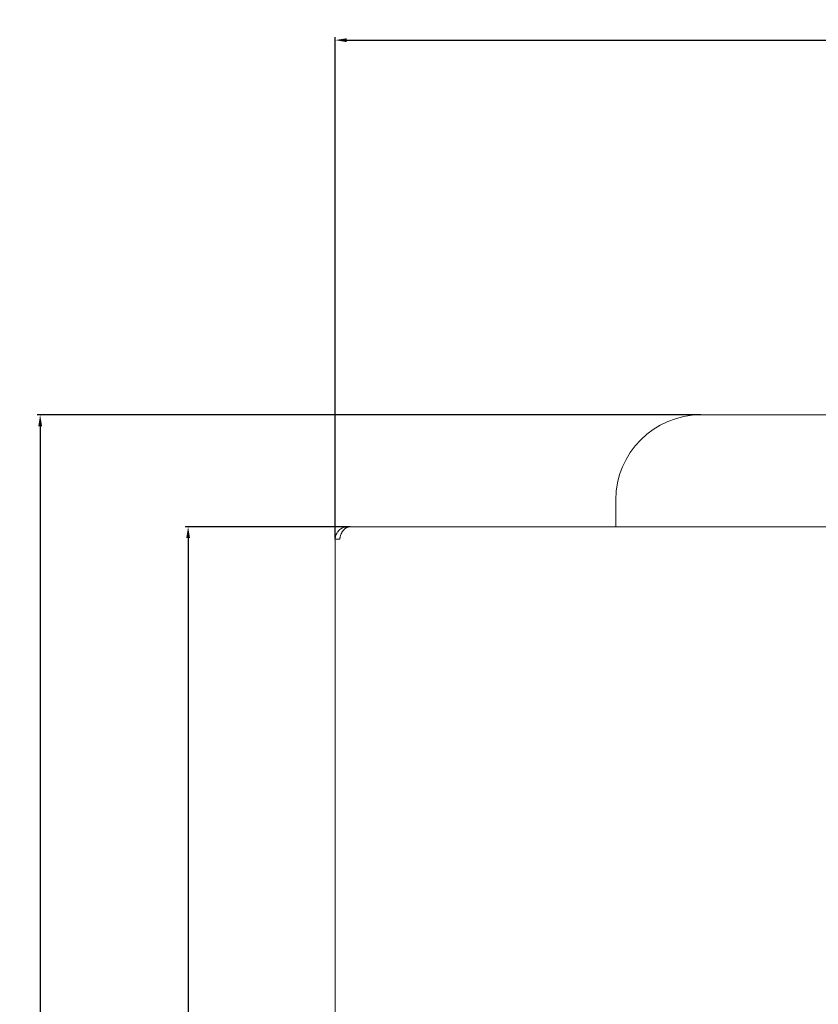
# Model space of a CAD drawing. Header units: millimetres. Extents: x 7284 to 21933, y -3393 to -31.
# Tile 5 of 60: x 8062 to 8203, y -587 to -413. Entities that reach past the tile are written whole.
import ezdxf

# ---------------------------------------------------------------- set-up
doc = ezdxf.new("R2010")
doc.units = ezdxf.units.MM
doc.header["$PDSIZE"] = -1
doc.layers.add('60', color=7, linetype='Continuous', true_color=0xffffff)
doc.layers.add('dim', color=84, linetype='Continuous', lineweight=9)
doc.dimstyles.new('ISO-25', dxfattribs={"dimtxt": 2.5, "dimasz": 2.5, "dimexe": 1.25, "dimexo": 0.625, "dimtad": 1, "dimtxsty": 'Standard', "dimcen": 2.5, "dimadec": 0, "dimazin": 0, "dimtfac": 1, "dimtmove": 0, "dimatfit": 3, "dimfxl": 1, "dimarcsym": 0})

# ---------------------------------------------------------------- blocks, each defined once
blk = doc.blocks.new('*D43')
at = {"layer": 'Defpoints', "color": 0, "transparency": 16777216}
for p in [(8120.27, -502.91), (8091.69, -974.91), (8119.84, -974.91)]:
    blk.add_point(p, dxfattribs=at)
at = {"layer": 'dim', "color": 0, "linetype": 'Continuous', "lineweight": -2, "transparency": 16777216}
for p, q in [((8120.27, -502.91), (8091.19, -502.91)), ((8091.69, -504.91), (8091.69, -972.91)), ((8119.84, -974.91), (8091.19, -974.91))]:
    blk.add_line(p, q, dxfattribs=at)
at = {"layer": 'dim', "color": 0, "transparency": 16777216}
for points in [[(8091.36, -504.91), (8092.02, -504.91), (8091.69, -502.91)], [(8091.36, -972.91), (8092.02, -972.91), (8091.69, -974.91)]]:
    blk.add_solid(points, dxfattribs=at)
at = {"layer": 'dim', "color": 0, "transparency": 16777216, "insert": (8089.94, -738.91), "char_height": 2.5, "attachment_point": 5, "rotation": 90}
blk.add_mtext('472', dxfattribs=at)
blk = doc.blocks.new('*D44')
at = {"layer": 'Defpoints', "color": 0, "transparency": 16777216}
for p in [(8182.14, -483.16), (8065.58, -994.66), (8135.64, -994.66)]:
    blk.add_point(p, dxfattribs=at)
at = {"layer": 'dim', "color": 0, "linetype": 'Continuous', "lineweight": -2, "transparency": 16777216}
for p, q in [((8182.14, -483.16), (8065.08, -483.16)), ((8065.58, -485.16), (8065.58, -992.66)), ((8135.64, -994.66), (8065.08, -994.66))]:
    blk.add_line(p, q, dxfattribs=at)
at = {"layer": 'dim', "color": 0, "transparency": 16777216}
for points in [[(8065.25, -485.16), (8065.92, -485.16), (8065.58, -483.16)], [(8065.25, -992.66), (8065.92, -992.66), (8065.58, -994.66)]]:
    blk.add_solid(points, dxfattribs=at)
at = {"layer": 'dim', "color": 0, "transparency": 16777216, "insert": (8063.62, -738.91), "char_height": 2.5, "attachment_point": 5, "rotation": 90}
blk.add_mtext('511,5', dxfattribs=at)
blk = doc.blocks.new('*D45')
at = {"layer": 'Defpoints', "color": 0, "transparency": 16777216}
for p in [(9405.94, -417.04), (8117.64, -505.11), (9405.94, -505.11)]:
    blk.add_point(p, dxfattribs=at)
at = {"layer": 'dim', "color": 0, "linetype": 'Continuous', "lineweight": -2, "transparency": 16777216}
for p, q in [((8117.64, -505.11), (8117.64, -416.54)), ((9405.94, -505.11), (9405.94, -416.54)), ((8119.64, -417.04), (9403.94, -417.04))]:
    blk.add_line(p, q, dxfattribs=at)
at = {"layer": 'dim', "color": 0, "transparency": 16777216}
for points in [[(8119.64, -416.71), (8119.64, -417.38), (8117.64, -417.04)], [(9403.94, -416.71), (9403.94, -417.38), (9405.94, -417.04)]]:
    blk.add_solid(points, dxfattribs=at)
at = {"layer": 'dim', "color": 0, "transparency": 16777216, "insert": (8761.79, -415.08), "char_height": 2.5, "attachment_point": 5}
blk.add_mtext('1288,3', dxfattribs=at)

msp = doc.modelspace()

# ---------------------------------------------------------------- linework, layer by layer
at = {"layer": '60', "color": 7, "linetype": 'Continuous', "lineweight": 18}
for p, q in [((8182.139, -483.159), (8707.139, -483.159)), ((8167.139, -501.409), (8167.139, -498.159)), ((8167.139, -501.409), (8167.139, -502.909)), ((8120.265, -502.909), (8119.839, -502.909)), ((8448.289, -502.909), (8120.265, -502.909)), ((8117.639, -505.109), (8118.437, -505.109)), ((8117.639, -972.709), (8117.639, -505.109))]:
    msp.add_line(p, q, dxfattribs=at)
at = {"layer": '60', "color": 7, "linetype": 'Continuous', "lineweight": 13}
msp.add_line((8117.639, -505.109), (8117.639, -972.709), dxfattribs=at)
at = {"layer": '60', "color": 7, "linetype": 'Continuous', "lineweight": 18}
msp.add_arc((8182.139, -498.159), 15, 90, 180, dxfattribs=at)
for points in [[(8119.839, -502.909), (8119.767, -502.909), (8119.695, -502.913), (8119.588, -502.923), (8119.552, -502.928), (8119.481, -502.938), (8119.445, -502.944), (8119.267, -502.98), (8119.13, -503.022), (8118.931, -503.104), (8118.866, -503.135), (8118.77, -503.186), (8118.739, -503.204), (8118.676, -503.241), (8118.646, -503.26), (8118.496, -503.361), (8118.385, -503.452), (8118.258, -503.579), (8118.221, -503.618), (8118.185, -503.658), (8118.161, -503.686), (8118.149, -503.7), (8118.092, -503.77), (8118.049, -503.828), (8117.929, -504.007), (8117.862, -504.134), (8117.799, -504.284), (8117.793, -504.301), (8117.78, -504.334), (8117.773, -504.351), (8117.755, -504.403), (8117.744, -504.437), (8117.712, -504.541), (8117.677, -504.68), (8117.646, -504.892), (8117.639, -505.037), (8117.639, -505.109)], [(8118.437, -505.109), (8118.446, -505.038), (8118.457, -504.966), (8118.477, -504.859), (8118.485, -504.823), (8118.5, -504.751), (8118.509, -504.716), (8118.554, -504.538), (8118.598, -504.4), (8118.677, -504.201), (8118.705, -504.136), (8118.751, -504.041), (8118.767, -504.009), (8118.8, -503.947), (8118.817, -503.916), (8118.903, -503.766), (8118.978, -503.656), (8119.081, -503.529), (8119.113, -503.491), (8119.145, -503.455), (8119.167, -503.432), (8119.178, -503.42), (8119.234, -503.362), (8119.28, -503.319), (8119.421, -503.2), (8119.519, -503.132), (8119.635, -503.07), (8119.648, -503.063), (8119.674, -503.05), (8119.687, -503.044), (8119.726, -503.025), (8119.752, -503.014), (8119.832, -502.983), (8119.938, -502.948), (8120.1, -502.916), (8120.209, -502.909), (8120.265, -502.909)]]:
    msp.add_open_spline(points, degree=3, knots=[0, 0, 0, 0, 0.0625, 0.0625, 0.09375, 0.09375, 0.125, 0.125, 0.25, 0.25, 0.3125, 0.3125, 0.34375, 0.34375, 0.375, 0.375, 0.5, 0.5, 0.53125, 0.546875, 0.546875, 0.5625, 0.5625, 0.625, 0.625, 0.75, 0.75, 0.765625, 0.765625, 0.78125, 0.78125, 0.8125, 0.8125, 0.875, 0.9375, 1, 1, 1, 1], dxfattribs=at)

# ---------------------------------------------------------------- dimensions: what is measured, and where the dimension line sits
at = {"layer": 'dim'}
dim = msp.add_linear_dim(base=(9405.939, -417.043), p1=(8117.639, -505.109), p2=(9405.939, -505.109), dimstyle='ISO-25', override={"dimasz": 2, "dimexe": 0.49975, "dimexo": 0, "dimgap": 0.49975, "dimadec": 2, "dimazin": 2, "dimtzin": 0, "dimarcsym": 1}, dxfattribs=at)
dim.commit()
dim.dimension.update_dxf_attribs({"geometry": '*D45', "text_midpoint": (8761.789, -415.084)})
for base, p1, p2, picture, middle in [((8065.582, -994.659), (8182.139, -483.159), (8135.639, -994.659), '*D44', (8063.623, -738.909)), ((8091.69, -974.909), (8120.265, -502.909), (8119.839, -974.909), '*D43', (8089.94, -738.909))]:
    dim = msp.add_linear_dim(base=base, p1=p1, p2=p2, angle=90, dimstyle='ISO-25', override={"dimasz": 2, "dimexe": 0.49975, "dimexo": 0, "dimgap": 0.49975, "dimadec": 2, "dimazin": 2, "dimtzin": 0, "dimarcsym": 1}, dxfattribs=at)
    dim.commit()
    dim.dimension.update_dxf_attribs({"geometry": picture, "text_midpoint": middle})

doc.saveas('drawing.dxf')
